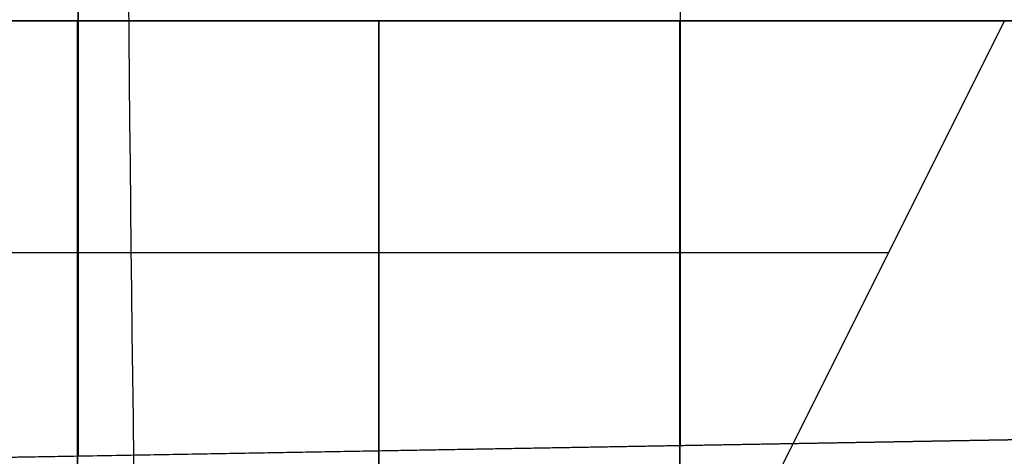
# Model space of a CAD drawing. Extents: x -8 to 8, y 0 to 107.
# Tile 189 of 256: x -3.979 to -2.916, y 30.982 to 31.453. Entities that reach past the tile are written whole.
import ezdxf

# ---------------------------------------------------------------- set-up
doc = ezdxf.new("R2010")
doc.units = 0
doc.layers.add('COUPLER_CASE', color=7, linetype='CONTINUOUS')
doc.layers.add('COUPLER_PCB', color=7, linetype='CONTINUOUS')

msp = doc.modelspace()

# ---------------------------------------------------------------- linework, layer by layer
at = {"layer": 'COUPLER_CASE', "color": 254}
for p, q in [((-3.9153, 30.9823, 16.3556), (-3.9153, 32.1125, 16.3556)), ((-3.9153, 32.1125, 18.5556), (-3.9153, 30.9823, 18.5556)), ((-3.9153, 30.9823, 17.4556), (-3.9153, 32.1125, 17.4556)), ((-3.2653, 30.9937, 16.3443), (-3.2653, 32.1012, 16.3443)), ((-5.9153, 30.9474, 8.3373), (-2.6153, 31.005, 8.2509)), ((-5.9153, 30.9474, 13.4207), (-2.6153, 31.005, 13.4207)), ((-2.6153, 31.005, 16.3329), (-3.9153, 30.9823, 16.3556)), ((-3.9153, 30.9823, 18.5556), (-5.9153, 30.9474, 18.5905)), ((-3.9153, 30.9823, 18.5556), (-3.9153, 30.9823, 16.3556))]:
    msp.add_line(p, q, dxfattribs=at)
at = {"layer": 'COUPLER_CASE', "color": 254, "extrusion": (0.999562, 0.013809, -0.026174)}
msp.add_arc((30.979, 8.6908, -3.5772), 3, 270.0207, 325.6307, dxfattribs=at)
at = {"layer": 'COUPLER_PCB', "color": 254}
for p, q in [((-5.616, 31.4517, 79.9105), (-1.666, 31.4517, 79.9105)), ((-1.666, 31.4517, 95.4105), (-5.616, 31.4517, 95.4105)), ((-5.616, 31.4517, 54.4105), (-1.666, 31.4517, 54.4105)), ((-1.666, 31.4517, 69.9105), (-5.616, 31.4517, 69.9105)), ((-2.916, 31.4517, 94.5105), (-5.166, 31.4517, 94.5105)), ((-5.166, 31.4517, 80.8105), (-2.916, 31.4517, 80.8105)), ((-2.916, 31.4517, 69.0105), (-5.166, 31.4517, 69.0105)), ((-5.166, 31.4517, 55.3105), (-2.916, 31.4517, 55.3105)), ((-3.916, 31.4517, 81.1605), (-4.916, 31.4517, 81.1605)), ((-4.916, 31.4517, 94.1605), (-3.916, 31.4517, 94.1605)), ((-1.916, 31.4517, 87.6605), (-4.916, 31.4517, 87.6605)), ((-3.916, 31.4517, 55.6605), (-4.916, 31.4517, 55.6605)), ((-4.916, 31.4517, 68.6605), (-3.916, 31.4517, 68.6605)), ((-1.916, 31.4517, 62.1605), (-4.916, 31.4517, 62.1605)), ((-3.266, 31.4517, 81.2105), (-3.916, 31.4517, 81.2105)), ((-3.916, 31.4517, 81.2105), (-3.916, 31.4517, 81.1605)), ((-3.916, 31.4517, 94.1605), (-3.916, 31.4517, 94.1105)), ((-3.916, 31.4517, 94.1105), (-3.266, 31.4517, 94.1105)), ((-3.916, 19.1517, 94.1605), (-3.916, 31.4517, 94.1605)), ((-3.916, 19.1517, 81.1605), (-3.916, 31.4517, 81.1605)), ((-3.916, 31.4517, 81.2105), (-3.916, 29.2517, 81.2105)), ((-3.916, 29.2517, 94.1105), (-3.916, 31.4517, 94.1105)), ((-3.266, 31.4517, 55.7105), (-3.916, 31.4517, 55.7105)), ((-3.916, 31.4517, 55.7105), (-3.916, 31.4517, 55.6605)), ((-3.916, 31.4517, 68.6605), (-3.916, 31.4517, 68.6105)), ((-3.916, 31.4517, 68.6105), (-3.266, 31.4517, 68.6105)), ((-3.916, 19.1517, 68.6605), (-3.916, 31.4517, 68.6605)), ((-3.916, 19.1517, 55.6605), (-3.916, 31.4517, 55.6605)), ((-3.916, 31.4517, 55.7105), (-3.916, 29.2517, 55.7105)), ((-3.916, 29.2517, 68.6105), (-3.916, 31.4517, 68.6105)), ((-3.591, 29.2517, 94.1105), (-3.591, 31.4517, 94.1105)), ((-3.591, 31.4517, 81.2105), (-3.591, 29.2517, 81.2105)), ((-3.591, 29.2517, 68.6105), (-3.591, 31.4517, 68.6105)), ((-3.591, 31.4517, 55.7105), (-3.591, 29.2517, 55.7105)), ((-3.416, 31.4517, 94.1105), (-3.416, 31.4517, 81.2105)), ((-3.416, 31.4517, 68.6105), (-3.416, 31.4517, 55.7105)), ((-3.391, 31.4517, 95.4105), (-3.391, 31.4517, 94.5105)), ((-3.391, 31.4517, 80.8105), (-3.391, 31.4517, 79.9105)), ((-3.391, 31.4517, 69.9105), (-3.391, 31.4517, 69.0105)), ((-3.391, 31.4517, 55.3105), (-3.391, 31.4517, 54.4105)), ((-3.266, 31.4517, 82.7105), (-3.266, 31.4517, 81.2105)), ((-3.266, 31.4517, 94.1105), (-3.266, 31.4517, 92.6105)), ((-3.266, 31.4517, 92.6105), (-1.916, 31.4517, 92.6105)), ((-1.916, 31.4517, 82.7105), (-3.266, 31.4517, 82.7105)), ((-3.266, 29.2517, 82.7105), (-3.266, 31.4517, 82.7105)), ((-3.266, 31.4517, 92.6105), (-3.266, 29.2517, 92.6105)), ((-3.266, 29.2517, 81.2105), (-3.266, 31.4517, 81.2105)), ((-3.266, 29.2517, 94.1105), (-3.266, 31.4517, 94.1105)), ((-3.266, 29.2517, 81.9605), (-3.266, 31.4517, 81.9605)), ((-3.266, 29.2517, 93.3605), (-3.266, 31.4517, 93.3605)), ((-3.266, 31.4517, 57.2105), (-3.266, 31.4517, 55.7105)), ((-3.266, 31.4517, 68.6105), (-3.266, 31.4517, 67.1105)), ((-3.266, 31.4517, 67.1105), (-1.916, 31.4517, 67.1105)), ((-1.916, 31.4517, 57.2105), (-3.266, 31.4517, 57.2105)), ((-3.266, 29.2517, 57.2105), (-3.266, 31.4517, 57.2105)), ((-3.266, 31.4517, 67.1105), (-3.266, 29.2517, 67.1105)), ((-3.266, 29.2517, 55.7105), (-3.266, 31.4517, 55.7105)), ((-3.266, 29.2517, 68.6105), (-3.266, 31.4517, 68.6105)), ((-3.266, 29.2517, 56.4605), (-3.266, 31.4517, 56.4605)), ((-3.266, 29.2517, 67.8605), (-3.266, 31.4517, 67.8605)), ((-2.916, 31.4517, 94.5105), (-3.166, 30.9517, 94.2605)), ((-2.916, 31.4517, 92.6605), (-3.166, 30.9517, 92.6605)), ((-3.166, 30.9517, 82.6605), (-2.916, 31.4517, 82.6605)), ((-2.916, 31.4517, 80.8105), (-3.166, 30.9517, 81.0605)), ((-2.916, 31.4517, 93.5855), (-3.166, 30.9517, 93.5855)), ((-2.916, 31.4517, 81.7355), (-3.166, 30.9517, 81.7355)), ((-2.916, 31.4517, 69.0105), (-3.166, 30.9517, 68.7605)), ((-2.916, 31.4517, 67.1605), (-3.166, 30.9517, 67.1605)), ((-3.166, 30.9517, 57.1605), (-2.916, 31.4517, 57.1605)), ((-2.916, 31.4517, 55.3105), (-3.166, 30.9517, 55.5605)), ((-2.916, 31.4517, 68.0855), (-3.166, 30.9517, 68.0855)), ((-2.916, 31.4517, 56.2355), (-3.166, 30.9517, 56.2355)), ((-2.916, 31.4517, 92.6605), (-2.916, 31.4517, 94.5105)), ((-2.916, 31.4517, 80.8105), (-2.916, 31.4517, 82.6605)), ((-2.916, 31.4517, 82.6605), (-2.216, 31.4517, 82.6605)), ((-1.166, 31.4517, 81.2855), (-2.916, 31.4517, 81.2855)), ((-2.916, 31.4517, 67.1605), (-2.916, 31.4517, 69.0105)), ((-2.916, 31.4517, 55.3105), (-2.916, 31.4517, 57.1605)), ((-2.916, 31.4517, 57.1605), (-2.216, 31.4517, 57.1605)), ((-1.166, 31.4517, 55.7855), (-2.916, 31.4517, 55.7855)), ((-3.041, 31.2017, 94.3855), (-5.041, 31.2017, 94.3855)), ((-3.041, 31.2017, 80.9355), (-5.041, 31.2017, 80.9355)), ((-3.041, 31.2017, 68.8855), (-5.041, 31.2017, 68.8855)), ((-3.041, 31.2017, 55.4355), (-5.041, 31.2017, 55.4355)), ((-3.041, 31.2017, 92.6605), (-3.041, 31.2017, 94.3855)), ((-3.041, 31.2017, 80.9355), (-3.041, 31.2017, 82.6605)), ((-3.041, 31.2017, 67.1605), (-3.041, 31.2017, 68.8855)), ((-3.041, 31.2017, 55.4355), (-3.041, 31.2017, 57.1605))]:
    msp.add_line(p, q, dxfattribs=at)

doc.saveas('drawing.dxf')
